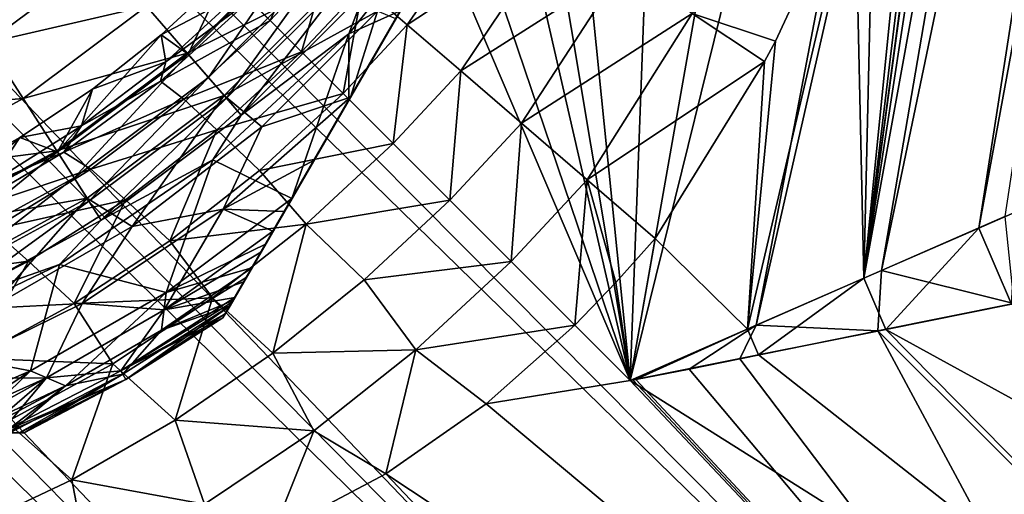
# Model space of a CAD drawing. Header units: metres. Extents: x -42 to 163, y -93 to 90.
# Tile 72 of 232: x 46.97 to 54.49, y -34 to -30.37. Entities that reach past the tile are written whole.
import ezdxf

# ---------------------------------------------------------------- set-up
doc = ezdxf.new("R2010")
doc.units = ezdxf.units.M
doc.layers.add('solid_500770_SW0001', color=7, linetype='CONTINUOUS')

msp = doc.modelspace()

# ---------------------------------------------------------------- linework, layer by layer
at = {"layer": 'solid_500770_SW0001'}
for points in [[(56.514248, -38.315102, -12.948243), (18.35524, -1.03225, -12.923228), (18.5, 0, -12.95)], [(56.514248, -38.315102, -12.948243), (18.5, 0, -12.95), (51.630558, -33.130558, -12.95)], [(43.829685, -14.84155, -12.95), (51.630558, -33.130558, -12.95), (18.5, 0, -12.95)], [(58.308689, -0.407089, 12.919084), (54.38517, -25.144787, 12.881929), (53.413803, -32.350239, 12.84819)], [(59.185207, -0.561641, 12.826481), (58.308689, -0.407089, 12.919084), (53.413803, -32.350239, 12.84819)], [(59.185207, -0.561641, 12.826481), (53.413803, -32.350239, 12.84819), (54.291561, -31.965981, 12.722188)], [(60.053333, -0.714711, 12.672635), (59.185207, -0.561641, 12.826481), (54.291561, -31.965981, 12.722188)], [(60.053333, -0.714711, 12.672635), (54.291561, -31.965981, 12.722188), (54.581406, -31.83931, 12.669272)], [(55.226353, -39.602997, -12.78924), (18.210615, -2.056118, -12.843356), (18.35524, -1.03225, -12.923228)], [(56.514248, -38.315102, -12.948243), (55.226353, -39.602997, -12.78924), (18.35524, -1.03225, -12.923228)], [(55.226353, -39.602997, -12.78924), (18.068186, -3.068632, -12.711252), (18.210615, -2.056118, -12.843356)], [(53.967102, -40.862244, -12.37532), (17.928152, -4.063536, -12.528332), (18.068186, -3.068632, -12.711252)], [(55.226353, -39.602997, -12.78924), (53.967102, -40.862244, -12.37532), (18.068186, -3.068632, -12.711252)], [(53.967102, -40.862244, -12.37532), (17.791296, -5.035288, -12.296576), (17.928152, -4.063536, -12.528332)], [(52.761547, -42.067799, -11.714679), (17.65856, -5.979468, -12.018324), (17.791296, -5.035288, -12.296576)], [(53.967102, -40.862244, -12.37532), (52.761547, -42.067799, -11.714679), (17.791296, -5.035288, -12.296576)], [(52.761547, -42.067799, -11.714679), (17.530245, -6.890572, -11.696586), (17.65856, -5.979468, -12.018324)], [(51.633751, -43.195599, -10.820447), (17.407103, -7.765442, -11.334347), (17.530245, -6.890572, -11.696586)], [(52.761547, -42.067799, -11.714679), (51.633751, -43.195599, -10.820447), (17.530245, -6.890572, -11.696586)], [(51.633751, -43.195599, -10.820447), (17.289606, -8.601012, -10.934836), (17.407103, -7.765442, -11.334347)], [(51.633751, -43.195599, -10.820447), (17.177889, -9.394261, -10.501533), (17.289606, -8.601012, -10.934836)], [(50.606339, -44.223011, -9.710581), (17.072445, -10.143663, -10.037726), (17.177889, -9.394261, -10.501533)], [(51.633751, -43.195599, -10.820447), (50.606339, -44.223011, -9.710581), (17.177889, -9.394261, -10.501533)], [(50.606339, -44.223011, -9.710581), (16.973396, -10.847627, -9.546817), (17.072445, -10.143663, -10.037726)], [(49.699722, -45.129623, -8.407207), (16.880825, -11.505233, -9.032024), (16.973396, -10.847627, -9.546817)], [(50.606339, -44.223011, -9.710581), (49.699722, -45.129623, -8.407207), (16.973396, -10.847627, -9.546817)], [(49.699722, -45.129623, -8.407207), (16.79487, -12.116113, -8.49642), (16.880825, -11.505233, -9.032024)], [(49.699722, -45.129623, -8.407207), (16.642687, -13.197508, -7.374191), (16.79487, -12.116113, -8.49642)], [(49.699657, -45.129688, 8.4071), (16.794886, -12.116011, 8.496514), (16.6427, -13.197419, 7.374295)], [(49.699657, -45.129688, 8.4071), (35.635506, -30.935335, 8.513803), (16.794886, -12.116011, 8.496514)], [(48.931927, -45.897423, -6.93625), (16.516392, -14.094997, -6.200139), (16.642687, -13.197508, -7.374191)], [(48.931873, -45.897476, 6.936131), (16.6427, -13.197419, 7.374295), (16.516403, -14.094914, 6.200261)], [(49.699722, -45.129623, -8.407207), (48.931927, -45.897423, -6.93625), (16.642687, -13.197508, -7.374191)], [(48.931873, -45.897476, 6.936131), (49.699657, -45.129688, 8.4071), (16.6427, -13.197419, 7.374295)], [(48.318233, -46.511116, -5.326939), (16.415119, -14.814549, -4.990705), (16.516392, -14.094997, -6.200139)], [(48.318192, -46.511158, 5.32681), (16.516403, -14.094914, 6.200261), (16.415131, -14.814468, 4.99086)], [(48.931927, -45.897423, -6.93625), (48.318233, -46.511116, -5.326939), (16.516392, -14.094997, -6.200139)], [(48.318192, -46.511158, 5.32681), (48.931873, -45.897476, 6.936131), (16.516403, -14.094914, 6.200261)], [(47.870903, -46.958447, -3.611315), (16.337788, -15.364034, -3.757375), (16.415119, -14.814549, -4.990705)], [(48.318192, -46.511158, 5.32681), (16.415131, -14.814468, 4.99086), (16.337799, -15.363949, 3.757596)], [(48.318233, -46.511116, -5.326939), (47.870903, -46.958447, -3.611315), (16.415119, -14.814549, -4.990705)], [(43.829685, -14.84155, -12.95), (45.7845, -15.884066, -12.95), (51.630558, -33.130558, -12.95)], [(47.870903, -46.958447, -3.611315), (16.28339, -15.750718, -2.508), (16.337788, -15.364034, -3.757375)], [(47.870872, -46.958473, 3.611179), (16.337799, -15.363949, 3.757596), (16.2834, -15.750665, 2.508222)], [(47.870872, -46.958473, 3.611179), (48.318192, -46.511158, 5.32681), (16.337799, -15.363949, 3.757596)], [(47.598915, -47.230434, -1.823827), (16.251156, -15.979367, -1.252469), (16.28339, -15.750718, -2.508)], [(47.598904, -47.230446, 1.823686), (16.2834, -15.750665, 2.508222), (16.25116, -15.979352, 1.252599)], [(47.870903, -46.958447, -3.611315), (47.598915, -47.230434, -1.823827), (16.28339, -15.750718, -2.508)], [(47.598904, -47.230446, 1.823686), (47.870872, -46.958473, 3.611179), (16.2834, -15.750665, 2.508222)], [(45.7845, -15.884066, -12.95), (47.857407, -16.670916, -12.95), (51.630558, -33.130558, -12.95)], [(47.598904, -47.230446, 1.823686), (16.25116, -15.979352, 1.252599), (16.240602, -16.054668)], [(47.507648, -47.321697, -0.000071), (16.240602, -16.054668), (16.251156, -15.979367, -1.252469)], [(47.598915, -47.230434, -1.823827), (47.507648, -47.321697, -0.000071), (16.251156, -15.979367, -1.252469)], [(47.507648, -47.321697, -0.000071), (47.598904, -47.230446, 1.823686), (16.240602, -16.054668)], [(47.857407, -16.670916, -12.95), (48.928162, -16.964266, -12.95), (51.630558, -33.130558, -12.95)], [(53.548096, -32.291439, -12.832206), (56.170609, -16.989338, -12.842105), (56.782677, -16.784653, -12.755604)], [(54.49062, -31.879004, -12.686459), (53.548096, -32.291439, -12.832206), (56.782677, -16.784653, -12.755604)], [(48.928162, -16.964266, -12.95), (50.015373, -17.188921, -12.95), (51.630558, -33.130558, -12.95)], [(52.593307, -32.708866, -12.920412), (55.570568, -17.15641, -12.902661), (56.170609, -16.989338, -12.842105)], [(53.548096, -32.291439, -12.832206), (52.593307, -32.708866, -12.920412), (56.170609, -16.989338, -12.842105)], [(50.015373, -17.188921, -12.95), (52.213558, -17.42835, -12.95), (51.630558, -33.130558, -12.95)], [(55.570568, -17.15641, -12.902661), (51.630558, -33.130558, -12.95), (54.406155, -17.389357, -12.95)], [(52.593307, -32.708866, -12.920412), (51.630558, -33.130558, -12.95), (55.570568, -17.15641, -12.902661)], [(52.213558, -17.42835, -12.95), (54.406155, -17.389357, -12.95), (51.630558, -33.130558, -12.95)], [(52.992748, -24.906454, 29.5), (48.520611, -32.65242, 29.5), (48.520611, -32.65242, 25.5)], [(52.975632, -24.936096, 29.88092), (48.520611, -32.65242, 29.5), (52.992748, -24.906454, 29.5)], [(52.992748, -24.906454, 25.5), (48.520611, -32.65242, 25.5), (48.539639, -32.619461, 25.098352)], [(52.992748, -24.906454, 25.5), (52.992748, -24.906454, 29.5), (48.520611, -32.65242, 25.5)], [(52.975632, -24.936096, 29.88092), (48.537727, -32.622772, 29.880962), (48.520611, -32.65242, 29.5)], [(52.975632, -24.936096, 29.88092), (52.923508, -25.026377, 30.260981), (48.537727, -32.622772, 29.880962)], [(52.973717, -24.939415, 25.098349), (52.992748, -24.906454, 25.5), (48.539639, -32.619461, 25.098352)], [(52.973717, -24.939415, 25.098349), (48.539639, -32.619461, 25.098352), (48.574326, -32.559383, 24.828465)], [(52.93903, -24.999493, 24.828463), (52.973717, -24.939415, 25.098349), (48.574326, -32.559383, 24.828465)], [(52.923508, -25.026377, 30.260981), (48.589863, -32.532475, 30.261061), (48.537727, -32.622772, 29.880962)], [(52.93903, -24.999493, 24.828463), (48.574326, -32.559383, 24.828465), (48.597748, -32.51881, 24.697607)], [(52.923508, -25.026377, 30.260981), (52.902306, -25.063101, 30.367167), (48.589863, -32.532475, 30.261061)], [(52.915604, -25.040066, 24.697596), (52.93903, -24.999493, 24.828463), (48.597748, -32.51881, 24.697607)], [(52.902306, -25.063101, 30.367167), (48.61105, -32.495773, 30.367165), (48.589863, -32.532475, 30.261061)], [(52.915604, -25.040066, 24.697596), (48.597748, -32.51881, 24.697607), (48.698124, -32.344959, 24.299749)], [(52.902306, -25.063101, 30.367167), (52.833885, -25.18161, 30.638638), (48.61105, -32.495773, 30.367165)], [(52.815231, -25.213917, 24.299744), (52.915604, -25.040066, 24.697596), (48.698124, -32.344959, 24.299749)], [(52.833885, -25.18161, 30.638638), (48.679508, -32.377201, 30.638762), (48.61105, -32.495773, 30.367165)], [(52.833885, -25.18161, 30.638638), (52.70261, -25.408983, 31.010653), (48.679508, -32.377201, 30.638762)], [(54.38517, -25.144787, 12.881929), (54.248283, -26.09165, 12.878846), (53.413803, -32.350239, 12.84819)], [(52.815231, -25.213917, 24.299744), (48.698124, -32.344959, 24.299749), (48.741814, -32.269283, 24.167925)], [(52.771542, -25.289591, 24.167923), (52.815231, -25.213917, 24.299744), (48.741814, -32.269283, 24.167925)], [(52.771542, -25.289591, 24.167923), (48.741814, -32.269283, 24.167925), (48.845722, -32.089314, 23.908485)], [(52.667637, -25.469561, 23.908489), (52.771542, -25.289591, 24.167923), (48.845722, -32.089314, 23.908485)], [(52.70261, -25.408983, 31.010653), (48.81081, -32.14978, 31.010807), (48.679508, -32.377201, 30.638762)], [(52.70261, -25.408983, 31.010653), (52.610863, -25.567894, 31.211136), (48.81081, -32.14978, 31.010807)], [(52.667637, -25.469561, 23.908489), (48.845722, -32.089314, 23.908485), (49.046638, -31.741316, 23.533098)], [(52.466721, -25.817558, 23.533098), (52.667637, -25.469561, 23.908489), (49.046638, -31.741316, 23.533098)], [(52.610863, -25.567894, 31.211136), (48.902481, -31.991001, 31.211113), (48.81081, -32.14978, 31.010807)], [(52.610863, -25.567894, 31.211136), (52.524422, -25.717615, 31.371361), (48.902481, -31.991001, 31.211113)], [(52.524422, -25.717615, 31.371361), (48.989128, -31.840927, 31.371685), (48.902481, -31.991001, 31.211113)], [(52.524422, -25.717615, 31.371361), (52.296867, -26.11175, 31.706327), (48.989128, -31.840927, 31.371685)], [(49.481533, -30.98805, 22.924112), (52.466721, -25.817558, 23.533098), (49.046638, -31.741316, 23.533098)], [(49.481533, -30.98805, 22.924112), (52.031807, -26.570848, 22.924093), (52.466721, -25.817558, 23.533098)], [(52.296867, -26.11175, 31.706327), (49.216785, -31.446613, 31.706694), (48.989128, -31.840927, 31.371685)], [(52.296867, -26.11175, 31.706327), (52.019749, -26.591734, 32), (49.216785, -31.446613, 31.706694)], [(54.248283, -26.09165, 12.878846), (54.05196, -27.034979, 12.881921), (53.413803, -32.350239, 12.84819)], [(52.019749, -26.591734, 32), (49.493607, -30.96714, 32), (49.216785, -31.446613, 31.706694)], [(49.481533, -30.98805, 22.924112), (49.874615, -30.307215, 22.517784), (52.031807, -26.570848, 22.924093)], [(51.673679, -27.191143, 32.24062), (49.493607, -30.96714, 32), (52.019749, -26.591734, 32)], [(54.05196, -27.034979, 12.881921), (53.879108, -27.690847, 12.887595), (53.413803, -32.350239, 12.84819)], [(49.83968, -30.367725, 32.240623), (49.493607, -30.96714, 32), (51.673679, -27.191143, 32.24062)], [(53.879108, -27.690847, 12.887595), (53.494957, -28.85244, 12.903776), (53.413803, -32.350239, 12.84819)], [(53.494957, -28.85244, 12.903776), (53.345619, -29.233807, 12.91037), (53.413803, -32.350239, 12.84819)], [(52.102154, -30.327772, 13.026828), (52.738804, -30.539394, 12.934103), (53.345619, -29.233807, 12.91037)], [(53.345619, -29.233807, 12.91037), (52.525738, -32.7384, 12.924424), (53.413803, -32.350239, 12.84819)], [(53.345619, -29.233807, 12.91037), (52.738804, -30.539394, 12.934103), (52.525738, -32.7384, 12.924424)], [(49.482861, -30.481272, 22.104425), (50.366795, -29.372856, 22.104425), (49.874615, -30.307215, 22.517784)], [(49.60437, -30.159901, 21.891552), (50.366795, -29.372856, 22.104425), (49.482861, -30.481272, 22.104425)], [(50.653954, -29.364227, 13.996029), (49.588924, -30.119972, 14.485125), (49.928265, -30.412737, 13.960377)], [(51.081913, -29.652021, 13.565929), (50.653954, -29.364227, 13.996029), (49.928265, -30.412737, 13.960377)], [(51.081913, -29.652021, 13.565929), (49.928265, -30.412737, 13.960377), (50.337181, -30.765528, 13.530786)], [(51.570313, -29.976973, 13.239072), (51.081913, -29.652021, 13.565929), (50.337181, -30.765528, 13.530786)], [(48.24831, -30.629366, 33.097553), (49.129368, -29.748308, 33.097553), (47.937672, -30.270874, 33.318897)], [(48.24831, -30.629366, 33.097553), (49.453323, -30.02902, 32.797123), (49.129368, -29.748308, 33.097553)], [(49.136864, -29.754803, 21.513536), (48.254803, -30.636862, 21.513536), (48.538124, -30.038124, 21.500164)], [(48.409054, -30.814877, 21.58672), (48.254803, -30.636862, 21.513536), (49.136864, -29.754803, 21.513536)], [(48.409054, -30.814877, 21.58672), (49.136864, -29.754803, 21.513536), (49.314877, -29.909054, 21.58672)], [(49.165833, -29.754955, 15.740176), (48.726486, -30.226486, 15.744265), (48.880981, -30.380981, 15.088944)], [(49.165833, -29.754955, 15.740176), (48.880981, -30.380981, 15.088944), (49.331627, -29.897993, 15.085748)], [(46.721024, -30.551672, 33.454422), (47.606571, -29.88876, 33.454422), (46.781483, -29.879452, 33.5)], [(47.937672, -30.270874, 33.318897), (47.606571, -29.88876, 33.454422), (46.721024, -30.551672, 33.454422)], [(48.409054, -30.814877, 21.58672), (49.314877, -29.909054, 21.58672), (48.546883, -30.973938, 21.715334)], [(49.314877, -29.909054, 21.58672), (49.473938, -30.046881, 21.715334), (48.546883, -30.973938, 21.715334)], [(49.331627, -29.897993, 15.085748), (48.880981, -30.380981, 15.088944), (49.121136, -30.621138, 14.487419)], [(49.331627, -29.897993, 15.085748), (49.121136, -30.621138, 14.487419), (49.588924, -30.119972, 14.485125)], [(51.570313, -29.976973, 13.239072), (50.337181, -30.765528, 13.530786), (50.800648, -31.165382, 13.212138)], [(52.102154, -30.327772, 13.026828), (51.570313, -29.976973, 13.239072), (50.800648, -31.165382, 13.212138)], [(48.048164, -30.491037, 21.500164), (48.66346, -30.16346, 16.424362), (48.538124, -30.038124, 21.500164)], [(48.254803, -30.636862, 21.513536), (48.048164, -30.491037, 21.500164), (48.538124, -30.038124, 21.500164)], [(48.24831, -30.629366, 33.097553), (48.529018, -30.953325, 32.797123), (49.453323, -30.02902, 32.797123)], [(49.700809, -30.30809, 32.426758), (49.453323, -30.02902, 32.797123), (48.529018, -30.953325, 32.797123)], [(48.546883, -30.973938, 21.715334), (49.473938, -30.046881, 21.715334), (48.659901, -31.10437, 21.891552)], [(49.473938, -30.046881, 21.715334), (49.60437, -30.159901, 21.891552), (48.659901, -31.10437, 21.891552)], [(49.588924, -30.119972, 14.485125), (49.121136, -30.621138, 14.487419), (49.438114, -30.938114, 13.961835)], [(49.588924, -30.119972, 14.485125), (49.438114, -30.938114, 13.961835), (49.928265, -30.412737, 13.960377)], [(48.083187, -30.695101, 16.38678), (48.66346, -30.16346, 16.424362), (48.048164, -30.491037, 21.500164)], [(48.726486, -30.226486, 15.744265), (48.66346, -30.16346, 16.424362), (48.083187, -30.695101, 16.38678)], [(48.659901, -31.10437, 21.891552), (49.60437, -30.159901, 21.891552), (49.482861, -30.481272, 22.104425)], [(46.994377, -30.977016, 33.318897), (47.937672, -30.270874, 33.318897), (46.721024, -30.551672, 33.454422)], [(48.24831, -30.629366, 33.097553), (47.937672, -30.270874, 33.318897), (46.994377, -30.977016, 33.318897)], [(48.726486, -30.226486, 15.744265), (48.083187, -30.695101, 16.38678), (48.04295, -30.844379, 15.690044)], [(48.726486, -30.226486, 15.744265), (48.04295, -30.844379, 15.690044), (48.880981, -30.380981, 15.088944)], [(48.817566, -31.192503, 32.426758), (49.700809, -30.30809, 32.426758), (48.529018, -30.953325, 32.797123)], [(48.817566, -31.192503, 32.426758), (49.493607, -30.96714, 32), (49.700809, -30.30809, 32.426758)], [(49.482861, -30.481272, 22.104425), (49.874615, -30.307215, 22.517784), (49.481533, -30.98805, 22.924112)], [(49.83968, -30.367725, 32.240623), (49.700809, -30.30809, 32.426758), (49.493607, -30.96714, 32)], [(52.102154, -30.327772, 13.026828), (50.800648, -31.165382, 13.212138), (51.30164, -31.597609, 13.016142)], [(52.102154, -30.327772, 13.026828), (51.30164, -31.597609, 13.016142), (52.656181, -30.694099, 12.936691)], [(52.102154, -30.327772, 13.026828), (52.656181, -30.694099, 12.936691), (52.738804, -30.539394, 12.934103)], [(48.04295, -30.844379, 15.690044), (48.221767, -30.981094, 15.036949), (48.880981, -30.380981, 15.088944)], [(48.880981, -30.380981, 15.088944), (48.221767, -30.981094, 15.036949), (49.121136, -30.621138, 14.487419)], [(49.928265, -30.412737, 13.960377), (49.438114, -30.938114, 13.961835), (49.820244, -31.320244, 13.531545)], [(49.928265, -30.412737, 13.960377), (49.820244, -31.320244, 13.531545), (50.337181, -30.765528, 13.530786)], [(47.256191, -31.384413, 21.513536), (47.524181, -30.904112, 21.500164), (48.048164, -30.491037, 21.500164)], [(48.254803, -30.636862, 21.513536), (47.256191, -31.384413, 21.513536), (48.048164, -30.491037, 21.500164)], [(48.083187, -30.695101, 16.38678), (48.048164, -30.491037, 21.500164), (47.524181, -30.904112, 21.500164)], [(48.4436, -31.445564, 22.104425), (49.482861, -30.481272, 22.104425), (49.046638, -31.741316, 23.533098)], [(48.659901, -31.10437, 21.891552), (49.482861, -30.481272, 22.104425), (48.4436, -31.445564, 22.104425)], [(49.482861, -30.481272, 22.104425), (49.481533, -30.98805, 22.924112), (49.046638, -31.741316, 23.533098)], [(46.994377, -30.977016, 33.318897), (46.721024, -30.551672, 33.454422), (45.750149, -31.08181, 33.454422)], [(52.738804, -30.539394, 12.934103), (52.656181, -30.694099, 12.936691), (52.525738, -32.7384, 12.924424)], [(47.250832, -31.376068, 33.097553), (48.24831, -30.629366, 33.097553), (46.994377, -30.977016, 33.318897)], [(47.250832, -31.376068, 33.097553), (48.529018, -30.953325, 32.797123), (48.24831, -30.629366, 33.097553)], [(47.383537, -31.582567, 21.58672), (47.256191, -31.384413, 21.513536), (48.254803, -30.636862, 21.513536)], [(47.383537, -31.582567, 21.58672), (48.254803, -30.636862, 21.513536), (48.409054, -30.814877, 21.58672)], [(48.221767, -30.981094, 15.036949), (48.473007, -31.215025, 14.437486), (49.121136, -30.621138, 14.487419)], [(49.438114, -30.938114, 13.961835), (49.121136, -30.621138, 14.487419), (48.473007, -31.215025, 14.437486)], [(47.441597, -31.185961, 16.271381), (48.083187, -30.695101, 16.38678), (47.524181, -30.904112, 21.500164)], [(48.04295, -30.844379, 15.690044), (48.083187, -30.695101, 16.38678), (47.441597, -31.185961, 16.271381)], [(51.30164, -31.597609, 13.016142), (51.821735, -32.046322, 12.95), (52.656181, -30.694099, 12.936691)], [(52.656181, -30.694099, 12.936691), (51.821735, -32.046322, 12.95), (52.525738, -32.7384, 12.924424)], [(47.383537, -31.582567, 21.58672), (48.409054, -30.814877, 21.58672), (47.497326, -31.759624, 21.715334)], [(48.409054, -30.814877, 21.58672), (48.546883, -30.973938, 21.715334), (47.497326, -31.759624, 21.715334)], [(50.337181, -30.765528, 13.530786), (49.820244, -31.320244, 13.531545), (50.253452, -31.753454, 13.212394)], [(50.337181, -30.765528, 13.530786), (50.253452, -31.753454, 13.212394), (50.800648, -31.165382, 13.212138)], [(48.04295, -30.844379, 15.690044), (47.441597, -31.185961, 16.271381), (47.305737, -31.387112, 15.530528)], [(48.04295, -30.844379, 15.690044), (47.305737, -31.387112, 15.530528), (48.221767, -30.981094, 15.036949)], [(49.699657, -45.129688, 8.4071), (36.563652, -31.788532, 8.574167), (35.635506, -30.935335, 8.513803)], [(47.441597, -31.185961, 16.271381), (47.524181, -30.904112, 21.500164), (46.969402, -31.274803, 21.500164)], [(47.256191, -31.384413, 21.513536), (46.969402, -31.274803, 21.500164), (47.524181, -30.904112, 21.500164)], [(47.250832, -31.376068, 33.097553), (47.482582, -31.736679, 32.797123), (48.529018, -30.953325, 32.797123)], [(47.826187, -31.953733, 32.426758), (48.529018, -30.953325, 32.797123), (47.482582, -31.736679, 32.797123)], [(47.497326, -31.759624, 21.715334), (48.546883, -30.973938, 21.715334), (47.590633, -31.904812, 21.891552)], [(48.546883, -30.973938, 21.715334), (48.659901, -31.10437, 21.891552), (47.590633, -31.904812, 21.891552)], [(47.826187, -31.953733, 32.426758), (48.817566, -31.192503, 32.426758), (48.529018, -30.953325, 32.797123)], [(48.799522, -31.527266, 13.915432), (49.438114, -30.938114, 13.961835), (48.473007, -31.215025, 14.437486)], [(49.216785, -31.446613, 31.706694), (49.493607, -30.96714, 32), (48.521061, -31.822502, 32)], [(48.817566, -31.192503, 32.426758), (48.521061, -31.822502, 32), (49.493607, -30.96714, 32)], [(49.820244, -31.320244, 13.531545), (49.438114, -30.938114, 13.961835), (48.799522, -31.527266, 13.915432)], [(45.960186, -31.541727, 33.318897), (46.994377, -30.977016, 33.318897), (45.750149, -31.08181, 33.454422)], [(47.250832, -31.376068, 33.097553), (46.994377, -30.977016, 33.318897), (45.960186, -31.541727, 33.318897)], [(47.305737, -31.387112, 15.530528), (47.511757, -31.515059, 14.883713), (48.221767, -30.981094, 15.036949)], [(48.221767, -30.981094, 15.036949), (47.511757, -31.515059, 14.883713), (48.473007, -31.215025, 14.437486)], [(47.590633, -31.904812, 21.891552), (48.659901, -31.10437, 21.891552), (48.4436, -31.445564, 22.104425)], [(46.732403, -31.63217, 16.071396), (47.441597, -31.185961, 16.271381), (46.969402, -31.274803, 21.500164)], [(47.305737, -31.387112, 15.530528), (47.441597, -31.185961, 16.271381), (46.732403, -31.63217, 16.071396)], [(47.826187, -31.953733, 32.426758), (48.521061, -31.822502, 32), (48.817566, -31.192503, 32.426758)], [(50.800648, -31.165382, 13.212138), (50.253452, -31.753454, 13.212394), (50.721798, -32.221798, 13.016135)], [(50.800648, -31.165382, 13.212138), (50.721798, -32.221798, 13.016135), (51.30164, -31.597609, 13.016142)], [(46.161358, -31.982237, 21.513536), (46.387253, -31.600824, 21.500164), (46.969402, -31.274803, 21.500164)], [(47.256191, -31.384413, 21.513536), (46.161358, -31.982237, 21.513536), (46.969402, -31.274803, 21.500164)], [(46.732403, -31.63217, 16.071396), (46.969402, -31.274803, 21.500164), (46.387253, -31.600824, 21.500164)], [(47.511757, -31.515059, 14.883713), (47.775795, -31.74968, 14.290059), (48.473007, -31.215025, 14.437486)], [(48.114025, -32.063789, 13.778109), (48.473007, -31.215025, 14.437486), (47.775795, -31.74968, 14.290059)], [(48.114025, -32.063789, 13.778109), (48.799522, -31.527266, 13.915432), (48.473007, -31.215025, 14.437486)], [(49.155029, -31.935432, 13.485176), (49.820244, -31.320244, 13.531545), (48.799522, -31.527266, 13.915432)], [(50.253452, -31.753454, 13.212394), (49.820244, -31.320244, 13.531545), (49.155029, -31.935432, 13.485176)], [(46.157238, -31.973215, 33.097553), (47.250832, -31.376068, 33.097553), (45.960186, -31.541727, 33.318897)], [(46.157238, -31.973215, 33.097553), (47.482582, -31.736679, 32.797123), (47.250832, -31.376068, 33.097553)], [(46.259209, -32.196499, 21.58672), (46.161358, -31.982237, 21.513536), (47.256191, -31.384413, 21.513536)], [(46.259209, -32.196499, 21.58672), (47.256191, -31.384413, 21.513536), (47.383537, -31.582567, 21.58672)], [(47.305737, -31.387112, 15.530528), (46.732403, -31.63217, 16.071396), (46.527546, -31.848272, 15.274621)], [(47.305737, -31.387112, 15.530528), (46.527546, -31.848272, 15.274621), (47.511757, -31.515059, 14.883713)], [(47.272228, -32.244194, 22.104425), (48.4436, -31.445564, 22.104425), (48.087608, -32.458775, 23.533098)], [(47.590633, -31.904812, 21.891552), (48.4436, -31.445564, 22.104425), (47.272228, -32.244194, 22.104425)], [(48.4436, -31.445564, 22.104425), (49.046638, -31.741316, 23.533098), (48.087608, -32.458775, 23.533098)], [(49.216785, -31.446613, 31.706694), (48.521061, -31.822502, 32), (48.989128, -31.840927, 31.371685)], [(46.527546, -31.848272, 15.274621), (46.759815, -31.977219, 14.636931), (47.511757, -31.515059, 14.883713)], [(47.511757, -31.515059, 14.883713), (46.759815, -31.977219, 14.636931), (47.775795, -31.74968, 14.290059)], [(49.155029, -31.935432, 13.485176), (48.799522, -31.527266, 13.915432), (48.114025, -32.063789, 13.778109)], [(46.259209, -32.196499, 21.58672), (47.383537, -31.582567, 21.58672), (46.346642, -32.387947, 21.715334)], [(47.383537, -31.582567, 21.58672), (47.497326, -31.759624, 21.715334), (46.346642, -32.387947, 21.715334)], [(51.30164, -31.597609, 13.016142), (50.721798, -32.221798, 13.016135), (51.207493, -32.707493, 12.95)], [(51.30164, -31.597609, 13.016142), (51.207493, -32.707493, 12.95), (51.520695, -32.382553, 12.95)], [(51.30164, -31.597609, 13.016142), (51.520695, -32.382553, 12.95), (51.821735, -32.046322, 12.95)], [(50.606262, -44.223087, 9.710487), (37.063004, -32.19381, 8.648876), (36.563652, -31.788532, 8.574167)], [(49.699657, -45.129688, 8.4071), (50.606262, -44.223087, 9.710487), (36.563652, -31.788532, 8.574167)], [(46.157238, -31.973215, 33.097553), (46.335312, -32.363136, 32.797123), (47.482582, -31.736679, 32.797123)], [(46.743725, -32.578697, 32.426758), (47.482582, -31.736679, 32.797123), (46.335312, -32.363136, 32.797123)], [(46.346642, -32.387947, 21.715334), (47.497326, -31.759624, 21.715334), (46.418335, -32.544937, 21.891552)], [(47.497326, -31.759624, 21.715334), (47.590633, -31.904812, 21.891552), (46.418335, -32.544937, 21.891552)], [(46.743725, -32.578697, 32.426758), (47.826187, -31.953733, 32.426758), (47.482582, -31.736679, 32.797123)], [(46.759815, -31.977219, 14.636931), (47.035118, -32.220032, 14.051722), (47.775795, -31.74968, 14.290059)], [(47.384514, -32.543247, 13.555098), (47.775795, -31.74968, 14.290059), (47.035118, -32.220032, 14.051722)], [(47.384514, -32.543247, 13.555098), (48.114025, -32.063789, 13.778109), (47.775795, -31.74968, 14.290059)], [(48.087608, -32.458775, 23.533098), (49.046638, -31.741316, 23.533098), (48.845722, -32.089314, 23.908485)], [(49.599762, -32.361698, 13.172134), (50.253452, -31.753454, 13.212394), (49.155029, -31.935432, 13.485176)], [(50.721798, -32.221798, 13.016135), (50.253452, -31.753454, 13.212394), (49.599762, -32.361698, 13.172134)], [(48.521061, -31.822502, 32), (47.4445, -32.542576, 32), (48.071339, -32.590744, 31.2101)], [(47.826187, -31.953733, 32.426758), (47.4445, -32.542576, 32), (48.521061, -31.822502, 32)], [(48.521061, -31.822502, 32), (48.071339, -32.590744, 31.2101), (48.902481, -31.991001, 31.211113)], [(48.521061, -31.822502, 32), (48.902481, -31.991001, 31.211113), (48.989128, -31.840927, 31.371685)], [(54.291561, -31.965981, 12.722188), (54.542389, -32.547668, 12.71204), (54.581406, -31.83931, 12.669272)], [(46.418335, -32.544937, 21.891552), (47.590633, -31.904812, 21.891552), (47.272228, -32.244194, 22.104425)], [(46.743725, -32.578697, 32.426758), (47.4445, -32.542576, 32), (47.826187, -31.953733, 32.426758)], [(48.44072, -32.498268, 13.347767), (49.155029, -31.935432, 13.485176), (48.114025, -32.063789, 13.778109)], [(48.900631, -32.923103, 13.052475), (49.155029, -31.935432, 13.485176), (48.44072, -32.498268, 13.347767)], [(48.900631, -32.923103, 13.052475), (49.599762, -32.361698, 13.172134), (49.155029, -31.935432, 13.485176)], [(54.49062, -31.879004, -12.686459), (54.558502, -32.542259, -12.709072), (53.548096, -32.291439, -12.832206)], [(46.759815, -31.977219, 14.636931), (45.974289, -32.363598, 14.30761), (47.035118, -32.220032, 14.051722)], [(48.81081, -32.14978, 31.010807), (48.902481, -31.991001, 31.211113), (48.071339, -32.590744, 31.2101)], [(53.413803, -32.350239, 12.84819), (53.582554, -32.740395, 12.843662), (54.291561, -31.965981, 12.722188)], [(54.291561, -31.965981, 12.722188), (53.582554, -32.740395, 12.843662), (54.542389, -32.547668, 12.71204)], [(48.44072, -32.498268, 13.347767), (48.114025, -32.063789, 13.778109), (47.384514, -32.543247, 13.555098)], [(48.087608, -32.458775, 23.533098), (48.845722, -32.089314, 23.908485), (48.741814, -32.269283, 24.167925)], [(51.520695, -32.382553, 12.95), (51.630558, -33.130558, 12.95), (51.821735, -32.046322, 12.95)], [(52.525738, -32.7384, 12.924424), (51.821735, -32.046322, 12.95), (51.630558, -33.130558, 12.95)], [(48.81081, -32.14978, 31.010807), (48.071339, -32.590744, 31.2101), (48.679508, -32.377201, 30.638762)], [(50.606262, -44.223087, 9.710487), (37.591923, -32.586025, 8.755404), (37.063004, -32.19381, 8.648876)], [(45.974289, -32.363598, 14.30761), (46.256451, -32.62141, 13.732169), (47.035118, -32.220032, 14.051722)], [(45.994911, -32.859318, 22.104425), (47.272228, -32.244194, 22.104425), (47.050369, -33.057621, 23.533098)], [(46.418335, -32.544937, 21.891552), (47.272228, -32.244194, 22.104425), (45.994911, -32.859318, 22.104425)], [(46.614029, -32.960598, 13.254372), (47.035118, -32.220032, 14.051722), (46.256451, -32.62141, 13.732169)], [(46.614029, -32.960598, 13.254372), (47.384514, -32.543247, 13.555098), (47.035118, -32.220032, 14.051722)], [(47.272228, -32.244194, 22.104425), (48.087608, -32.458775, 23.533098), (47.050369, -33.057621, 23.533098)], [(49.99435, -32.896286, 12.972567), (50.721798, -32.221798, 13.016135), (49.599762, -32.361698, 13.172134)], [(49.99435, -32.896286, 12.972567), (51.207493, -32.707493, 12.95), (50.721798, -32.221798, 13.016135)], [(48.05249, -32.7463, 24.167925), (48.741814, -32.269283, 24.167925), (48.698124, -32.344959, 24.299749)], [(48.087608, -32.458775, 23.533098), (48.741814, -32.269283, 24.167925), (48.05249, -32.7463, 24.167925)], [(53.548096, -32.291439, -12.832206), (53.520031, -32.752384, -12.850346), (52.593307, -32.708866, -12.920412)], [(53.548096, -32.291439, -12.832206), (54.558502, -32.542259, -12.709072), (53.520031, -32.752384, -12.850346)], [(48.05249, -32.7463, 24.167925), (48.698124, -32.344959, 24.299749), (48.597748, -32.51881, 24.697607)], [(48.071339, -32.590744, 31.2101), (48.61105, -32.495773, 30.367165), (48.679508, -32.377201, 30.638762)], [(49.99435, -32.896286, 12.972567), (49.599762, -32.361698, 13.172134), (48.900631, -32.923103, 13.052475)], [(51.520695, -32.382553, 12.95), (51.207493, -32.707493, 12.95), (51.630558, -33.130558, 12.95)], [(52.525738, -32.7384, 12.924424), (52.61087, -32.935249, 12.923291), (53.413803, -32.350239, 12.84819)], [(53.413803, -32.350239, 12.84819), (52.61087, -32.935249, 12.923291), (53.582554, -32.740395, 12.843662)], [(47.050369, -33.057621, 23.533098), (48.087608, -32.458775, 23.533098), (47.316933, -33.170971, 24.167925)], [(48.087608, -32.458775, 23.533098), (48.05249, -32.7463, 24.167925), (47.316933, -33.170971, 24.167925)], [(47.4445, -32.542576, 32), (46.282616, -33.114868, 32), (47.172817, -33.109509, 31.2101)], [(46.743725, -32.578697, 32.426758), (46.282616, -33.114868, 32), (47.4445, -32.542576, 32)], [(47.678604, -33.004292, 13.124077), (47.384514, -32.543247, 13.555098), (46.614029, -32.960598, 13.254372)], [(47.4445, -32.542576, 32), (47.172817, -33.109509, 31.2101), (48.071339, -32.590744, 31.2101)], [(47.678604, -33.004292, 13.124077), (48.44072, -32.498268, 13.347767), (47.384514, -32.543247, 13.555098)], [(48.156342, -33.433937, 12.856769), (48.44072, -32.498268, 13.347767), (47.678604, -33.004292, 13.124077)], [(48.589863, -32.532475, 30.261061), (48.61105, -32.495773, 30.367165), (47.741531, -33.057053, 30.367382)], [(48.071339, -32.590744, 31.2101), (47.741531, -33.057053, 30.367382), (48.61105, -32.495773, 30.367165)], [(48.537727, -32.622772, 29.880962), (48.589863, -32.532475, 30.261061), (47.741531, -33.057053, 30.367382)], [(48.05249, -32.7463, 24.167925), (48.597748, -32.51881, 24.697607), (48.574326, -32.559383, 24.828465)], [(48.156342, -33.433937, 12.856769), (48.900631, -32.923103, 13.052475), (48.44072, -32.498268, 13.347767)], [(57.805187, -37.024162, -12.849158), (53.520031, -32.752384, -12.850346), (54.558502, -32.542259, -12.709072)], [(59.073399, -35.755951, 12.493942), (54.542389, -32.547668, 12.71204), (53.582554, -32.740395, 12.843662)], [(50.606262, -44.223087, 9.710487), (38.152737, -32.964138, 8.894146), (37.591923, -32.586025, 8.755404)], [(48.071339, -32.590744, 31.2101), (47.172817, -33.109509, 31.2101), (47.741531, -33.057053, 30.367382)], [(48.537727, -32.622772, 29.880962), (47.741531, -33.057053, 30.367382), (48.520611, -32.65242, 29.5)], [(47.756767, -33.083439, 24.828196), (48.574326, -32.559383, 24.828465), (47.779438, -33.122704, 25.5)], [(48.05249, -32.7463, 24.167925), (48.574326, -32.559383, 24.828465), (47.756767, -33.083439, 24.828196)], [(48.574326, -32.559383, 24.828465), (48.539639, -32.619461, 25.098352), (47.779438, -33.122704, 25.5)], [(48.539639, -32.619461, 25.098352), (48.520611, -32.65242, 25.5), (47.779438, -33.122704, 25.5)], [(47.741531, -33.057053, 30.367382), (47.779438, -33.122704, 29.5), (48.520611, -32.65242, 29.5)], [(47.779438, -33.122704, 29.5), (48.520611, -32.65242, 25.5), (48.520611, -32.65242, 29.5)], [(47.779438, -33.122704, 29.5), (47.779438, -33.122704, 25.5), (48.520611, -32.65242, 25.5)], [(47.316933, -33.170971, 24.167925), (48.05249, -32.7463, 24.167925), (47.756767, -33.083439, 24.828196)], [(49.99435, -32.896286, 12.972567), (50.531651, -33.308231, 12.918501), (51.207493, -32.707493, 12.95)], [(51.630558, -33.130558, 12.95), (51.207493, -32.707493, 12.95), (50.531651, -33.308231, 12.918501)], [(62.090893, -32.738457, 13.291278), (56.514145, -38.315201, 12.94824), (51.238457, -43.590893, 13.291278)], [(62.090893, -32.738457, -13.291278), (51.238457, -43.590893, -13.291278), (56.514248, -38.315102, -12.948243)], [(62.090893, -32.738457, 13.291278), (51.238457, -43.590893, 13.291278), (52.511765, -42.317585, 14.179289)], [(62.090893, -32.738457, -13.291278), (60.817585, -34.011765, -14.179289), (51.238457, -43.590893, -13.291278)], [(52.593307, -32.708866, -12.920412), (51.651535, -33.126492, -12.949988), (51.630558, -33.130558, -12.95)], [(52.525738, -32.7384, 12.924424), (51.630558, -33.130558, 12.95), (52.61087, -32.935249, 12.923291)], [(52.593307, -32.708866, -12.920412), (51.672035, -33.122505, -12.949953), (51.651535, -33.126492, -12.949988)], [(52.593307, -32.708866, -12.920412), (52.079533, -33.04295, -12.944441), (51.672035, -33.122505, -12.949953)], [(52.593307, -32.708866, -12.920412), (52.466961, -32.966244, -12.930653), (52.079533, -33.04295, -12.944441)], [(52.593307, -32.708866, -12.920412), (53.520031, -32.752384, -12.850346), (52.466961, -32.966244, -12.930653)], [(56.514248, -38.315102, -12.948243), (52.466961, -32.966244, -12.930653), (53.520031, -32.752384, -12.850346)], [(62.090893, -32.738457, 13.291278), (52.511765, -42.317585, 14.179289), (60.817585, -34.011765, 14.179289)], [(57.805088, -37.024261, 12.849176), (53.582554, -32.740395, 12.843662), (52.61087, -32.935249, 12.923291)], [(57.805187, -37.024162, -12.849158), (56.514248, -38.315102, -12.948243), (53.520031, -32.752384, -12.850346)], [(57.805088, -37.024261, 12.849176), (59.073399, -35.755951, 12.493942), (53.582554, -32.740395, 12.843662)], [(45.994911, -32.859318, 22.104425), (47.050369, -33.057621, 23.533098), (45.94952, -33.529438, 23.533098)], [(49.213886, -33.515972, 12.84306), (48.900631, -32.923103, 13.052475), (48.156342, -33.433937, 12.856769)], [(49.213886, -33.515972, 12.84306), (49.99435, -32.896286, 12.972567), (48.900631, -32.923103, 13.052475)], [(49.213886, -33.515972, 12.84306), (49.764305, -33.843166, 12.820969), (49.99435, -32.896286, 12.972567)], [(49.99435, -32.896286, 12.972567), (49.764305, -33.843166, 12.820969), (50.531651, -33.308231, 12.918501)], [(50.606262, -44.223087, 9.710487), (38.300816, -33.058044, 8.934509), (38.152737, -32.964138, 8.894146)], [(46.870342, -33.447624, 12.821618), (47.678604, -33.004292, 13.124077), (46.614029, -32.960598, 13.254372)], [(47.367535, -33.889038, 12.59037), (47.678604, -33.004292, 13.124077), (46.870342, -33.447624, 12.821618)], [(47.367535, -33.889038, 12.59037), (48.156342, -33.433937, 12.856769), (47.678604, -33.004292, 13.124077)], [(57.805088, -37.024261, 12.849176), (52.61087, -32.935249, 12.923291), (51.630558, -33.130558, 12.95)], [(56.514248, -38.315102, -12.948243), (52.079533, -33.04295, -12.944441), (52.466961, -32.966244, -12.930653)], [(50.606262, -44.223087, 9.710487), (38.747818, -33.326962, 9.064793), (38.300816, -33.058044, 8.934509)], [(45.94952, -33.529438, 23.533098), (47.050369, -33.057621, 23.533098), (46.351353, -33.529438, 23.908489)], [(47.050369, -33.057621, 23.533098), (46.559162, -33.529438, 24.167923), (46.351353, -33.529438, 23.908489)], [(47.050369, -33.057621, 23.533098), (47.316933, -33.170971, 24.167925), (46.559162, -33.529438, 24.167923)], [(47.741531, -33.057053, 30.367382), (46.820694, -33.529438, 30.367167), (47.779438, -33.122704, 29.5)], [(47.172817, -33.109509, 31.2101), (46.820694, -33.529438, 30.367167), (47.741531, -33.057053, 30.367382)], [(56.514248, -38.315102, -12.948243), (51.672035, -33.122505, -12.949953), (52.079533, -33.04295, -12.944441)], [(47.172817, -33.109509, 31.2101), (46.237808, -33.529438, 31.211136), (46.421303, -33.529438, 31.010653)], [(46.282616, -33.114868, 32), (46.237808, -33.529438, 31.211136), (47.172817, -33.109509, 31.2101)], [(47.172817, -33.109509, 31.2101), (46.421303, -33.529438, 31.010653), (46.683849, -33.529438, 30.638638)], [(47.172817, -33.109509, 31.2101), (46.683849, -33.529438, 30.638638), (46.820694, -33.529438, 30.367167)], [(46.820694, -33.529438, 30.367167), (46.863098, -33.529438, 30.260981), (47.779438, -33.122704, 29.5)], [(46.863098, -33.529438, 30.260981), (46.967346, -33.529438, 29.88092), (47.779438, -33.122704, 29.5)], [(46.963512, -33.529438, 25.098349), (46.894142, -33.529438, 24.828463), (47.756767, -33.083439, 24.828196)], [(47.316933, -33.170971, 24.167925), (47.756767, -33.083439, 24.828196), (46.894142, -33.529438, 24.828463)], [(46.963512, -33.529438, 25.098349), (47.756767, -33.083439, 24.828196), (47.001572, -33.529438, 25.5)], [(46.967346, -33.529438, 29.88092), (47.001572, -33.529438, 29.5), (47.779438, -33.122704, 29.5)], [(47.756767, -33.083439, 24.828196), (47.779438, -33.122704, 25.5), (47.001572, -33.529438, 25.5)], [(47.001572, -33.529438, 29.5), (47.001572, -33.529438, 25.5), (47.779438, -33.122704, 25.5)], [(47.779438, -33.122704, 29.5), (47.001572, -33.529438, 29.5), (47.779438, -33.122704, 25.5)], [(56.514145, -38.315201, 12.94824), (51.630558, -33.130558, 12.95), (50.531651, -33.308231, 12.918501)], [(56.514248, -38.315102, -12.948243), (51.630558, -33.130558, -12.95), (51.651535, -33.126492, -12.949988)], [(56.514145, -38.315201, 12.94824), (57.805088, -37.024261, 12.849176), (51.630558, -33.130558, 12.95)], [(56.514248, -38.315102, -12.948243), (51.651535, -33.126492, -12.949988), (51.672035, -33.122505, -12.949953)], [(46.646545, -33.529438, 24.299744), (46.559162, -33.529438, 24.167923), (47.316933, -33.170971, 24.167925)], [(46.646545, -33.529438, 24.299744), (47.316933, -33.170971, 24.167925), (46.84729, -33.529438, 24.697596)], [(47.316933, -33.170971, 24.167925), (46.894142, -33.529438, 24.828463), (46.84729, -33.529438, 24.697596)], [(50.606262, -44.223087, 9.710487), (39.378914, -33.670376, 9.267781), (38.747818, -33.326962, 9.064793)], [(56.514145, -38.315201, 12.94824), (50.531651, -33.308231, 12.918501), (49.764305, -33.843166, 12.820969)], [(46.536091, -34.282833, 12.260413), (47.367535, -33.889038, 12.59037), (46.870342, -33.447624, 12.821618)], [(48.380749, -34.076275, 12.631255), (48.156342, -33.433937, 12.856769), (47.367535, -33.889038, 12.59037)], [(48.380749, -34.076275, 12.631255), (49.213886, -33.515972, 12.84306), (48.156342, -33.433937, 12.856769)], [(38.057301, -33.529438, 25.5), (47.001572, -33.529438, 25.5), (47.001572, -33.529438, 29.5)], [(38.057301, -33.529438, 25.5), (38.09536, -33.529438, 25.098352), (47.001572, -33.529438, 25.5)], [(38.057301, -33.529438, 29.5), (47.001572, -33.529438, 29.5), (46.967346, -33.529438, 29.88092)], [(38.057301, -33.529438, 29.5), (38.057301, -33.529438, 25.5), (47.001572, -33.529438, 29.5)], [(38.09536, -33.529438, 25.098352), (46.963512, -33.529438, 25.098349), (47.001572, -33.529438, 25.5)], [(48.380749, -34.076275, 12.631255), (48.899868, -34.3027, 12.652528), (49.213886, -33.515972, 12.84306)], [(49.213886, -33.515972, 12.84306), (48.899868, -34.3027, 12.652528), (49.764305, -33.843166, 12.820969)], [(50.606262, -44.223087, 9.710487), (40.042343, -33.988827, 9.499739), (39.378914, -33.670376, 9.267781)], [(47.495785, -34.57066, 12.343224), (47.367535, -33.889038, 12.59037), (46.536091, -34.282833, 12.260413)], [(47.495785, -34.57066, 12.343224), (48.380749, -34.076275, 12.631255), (47.367535, -33.889038, 12.59037)], [(55.226254, -39.603096, 12.789218), (49.764305, -33.843166, 12.820969), (48.899868, -34.3027, 12.652528)], [(55.226254, -39.603096, 12.789218), (56.514145, -38.315201, 12.94824), (49.764305, -33.843166, 12.820969)], [(50.606262, -44.223087, 9.710487), (40.735508, -34.276825, 9.757346), (40.042343, -33.988827, 9.499739)]]:
    msp.add_3dface(points, dxfattribs=at)

doc.saveas('drawing.dxf')
